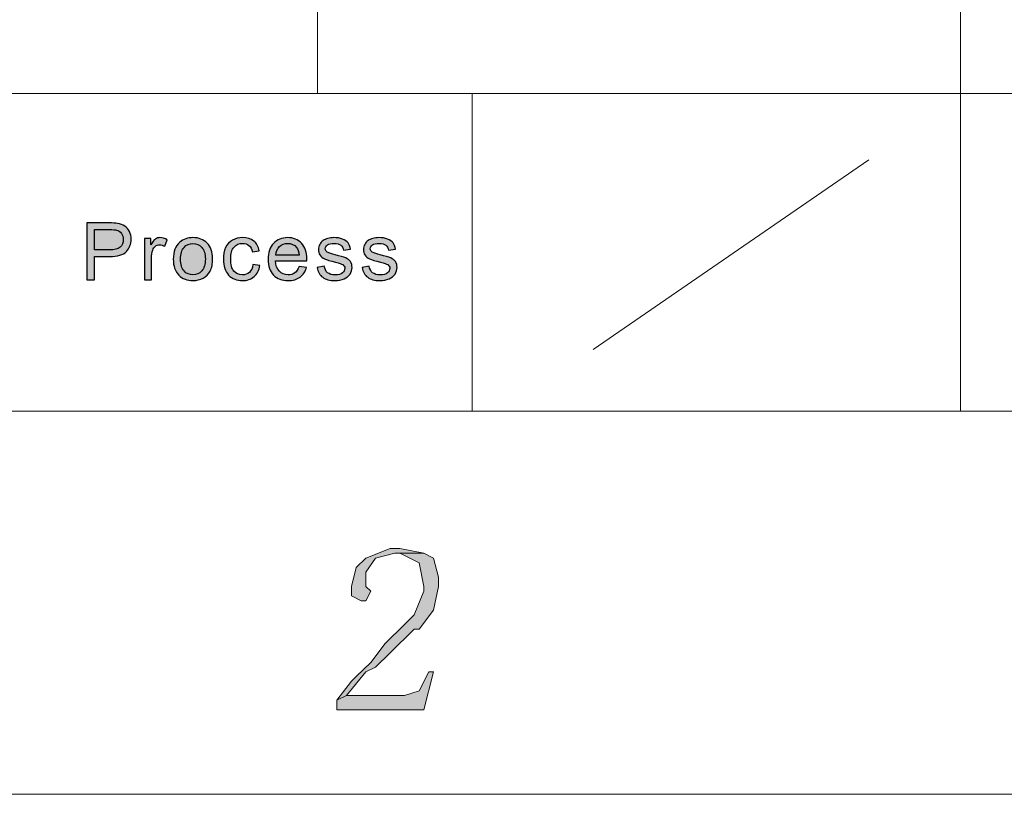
# Model space of a CAD drawing. Header units: millimetres. Extents: x -296 to 295, y -209 to 209.
# Tile 115 of 144: x 163 to 193, y -209 to -185. Entities that reach past the tile are written whole.
import ezdxf

# ---------------------------------------------------------------- set-up
doc = ezdxf.new("R2010")
doc.units = ezdxf.units.MM
doc.header["$MEASUREMENT"] = 0
doc.layers.add('layer 1', color=7, linetype='Continuous')

msp = doc.modelspace()

# ---------------------------------------------------------------- hatches: boundary and pattern name
at = {"layer": 'layer 1'}
h = msp.add_hatch(color=250, dxfattribs=at)
edge = h.paths.add_edge_path()
edge.add_spline(control_points=[(164.9755, -193), (164.9755, -193), (164.9755, -191.2407), (164.9755, -191.2407), (164.9755, -191.2407), (165.6526, -191.2407), (165.6526, -191.2407), (165.7715, -191.2407), (165.8626, -191.2464), (165.9256, -191.2575), (166.0137, -191.2718), (166.0875, -191.2993), (166.1473, -191.3394), (166.207, -191.38), (166.255, -191.4365), (166.2913, -191.5089), (166.3276, -191.5814), (166.3455, -191.6613), (166.3455, -191.7485), (166.3455, -191.8976), (166.2971, -192.0241), (166.1999, -192.1273), (166.103, -192.2309), (165.9273, -192.2825), (165.6735, -192.2825), (165.6735, -192.2825), (165.2134, -192.2825), (165.2134, -192.2825), (165.2134, -192.2825), (165.2134, -193), (165.2134, -193), (165.2134, -193), (164.9755, -193), (164.9755, -193)], knot_values=[0, 0, 0, 0, 0.0909091, 0.0909091, 0.0909091, 0.1818182, 0.1818182, 0.1818182, 0.2727273, 0.2727273, 0.2727273, 0.3636364, 0.3636364, 0.3636364, 0.4545455, 0.4545455, 0.4545455, 0.5454545, 0.5454545, 0.5454545, 0.6363636, 0.6363636, 0.6363636, 0.7272727, 0.7272727, 0.7272727, 0.8181818, 0.8181818, 0.8181818, 0.9090909, 0.9090909, 0.9090909, 1, 1, 1, 1], degree=3, periodic=1)
h = msp.add_hatch(color=250, dxfattribs=at)
edge = h.paths.add_edge_path()
edge.add_spline(control_points=[(165.2134, -192.0761), (165.2134, -192.0761), (165.6768, -192.0761), (165.6768, -192.0761), (165.8304, -192.0761), (165.939, -192.0483), (166.0036, -191.9922), (166.068, -191.9361), (166.1001, -191.8574), (166.1001, -191.7555), (166.1001, -191.6822), (166.0813, -191.6191), (166.0433, -191.5667), (166.0054, -191.5143), (165.9552, -191.4795), (165.8934, -191.4627), (165.8534, -191.4524), (165.7795, -191.4471), (165.6722, -191.4471), (165.6722, -191.4471), (165.2134, -191.4471), (165.2134, -191.4471), (165.2134, -191.4471), (165.2134, -192.0761), (165.2134, -192.0761)], knot_values=[0, 0, 0, 0, 0.125, 0.125, 0.125, 0.25, 0.25, 0.25, 0.375, 0.375, 0.375, 0.5, 0.5, 0.5, 0.625, 0.625, 0.625, 0.75, 0.75, 0.75, 0.875, 0.875, 0.875, 1, 1, 1, 1], degree=3, periodic=1)
h = msp.add_hatch(color=250, dxfattribs=at)
edge = h.paths.add_edge_path()
edge.add_spline(control_points=[(166.7552, -193), (166.7552, -193), (166.7552, -191.7248), (166.7552, -191.7248), (166.7552, -191.7248), (166.9531, -191.7248), (166.9531, -191.7248), (166.9531, -191.7248), (166.9531, -191.9201), (166.9531, -191.9201), (167.0036, -191.8296), (167.0503, -191.7698), (167.0933, -191.7411), (167.1364, -191.7121), (167.1835, -191.6977), (167.2348, -191.6977), (167.3091, -191.6977), (167.3848, -191.7207), (167.4615, -191.7661), (167.4615, -191.7661), (167.383, -191.9656), (167.383, -191.9656), (167.3296, -191.9361), (167.2762, -191.9213), (167.2228, -191.9213), (167.1748, -191.9213), (167.1318, -191.9357), (167.0937, -191.9639), (167.0558, -191.9922), (167.0286, -192.0315), (167.0124, -192.0819), (166.9877, -192.1584), (166.9756, -192.2424), (166.9756, -192.3337), (166.9756, -192.3337), (166.9756, -193), (166.9756, -193), (166.9756, -193), (166.7552, -193), (166.7552, -193)], knot_values=[0, 0, 0, 0, 0.0769231, 0.0769231, 0.0769231, 0.1538462, 0.1538462, 0.1538462, 0.2307692, 0.2307692, 0.2307692, 0.3076923, 0.3076923, 0.3076923, 0.3846154, 0.3846154, 0.3846154, 0.4615385, 0.4615385, 0.4615385, 0.5384615, 0.5384615, 0.5384615, 0.6153846, 0.6153846, 0.6153846, 0.6923077, 0.6923077, 0.6923077, 0.7692308, 0.7692308, 0.7692308, 0.8461538, 0.8461538, 0.8461538, 0.9230769, 0.9230769, 0.9230769, 1, 1, 1, 1], degree=3, periodic=1)
h = msp.add_hatch(color=250, dxfattribs=at)
edge = h.paths.add_edge_path()
edge.add_spline(control_points=[(167.6483, -192.3624), (167.6483, -192.1269), (167.715, -191.9525), (167.8491, -191.839), (167.9605, -191.7448), (168.097, -191.6977), (168.2578, -191.6977), (168.4359, -191.6977), (168.5821, -191.7551), (168.6957, -191.8697), (168.8087, -191.984), (168.8655, -192.1425), (168.8655, -192.3444), (168.8655, -192.5082), (168.8405, -192.6368), (168.7904, -192.7305), (168.7403, -192.8243), (168.6672, -192.8972), (168.5712, -192.9492), (168.4756, -193.0012), (168.3709, -193.027), (168.2578, -193.027), (168.0757, -193.027), (167.9288, -192.9701), (167.8165, -192.8559), (167.7042, -192.7416), (167.6483, -192.577), (167.6483, -192.3624)], knot_values=[0, 0, 0, 0, 0.1111111, 0.1111111, 0.1111111, 0.2222222, 0.2222222, 0.2222222, 0.3333333, 0.3333333, 0.3333333, 0.4444444, 0.4444444, 0.4444444, 0.5555556, 0.5555556, 0.5555556, 0.6666667, 0.6666667, 0.6666667, 0.7777778, 0.7777778, 0.7777778, 0.8888889, 0.8888889, 0.8888889, 1, 1, 1, 1], degree=3, periodic=1)
h = msp.add_hatch(color=250, dxfattribs=at)
edge = h.paths.add_edge_path()
edge.add_spline(control_points=[(170.1122, -192.5332), (170.1122, -192.5332), (170.3276, -192.5626), (170.3276, -192.5626), (170.3038, -192.708), (170.2437, -192.8215), (170.1464, -192.9038), (170.0492, -192.9861), (169.9294, -193.027), (169.7878, -193.027), (169.6105, -193.027), (169.4676, -192.9701), (169.36, -192.8563), (169.2518, -192.7424), (169.198, -192.5794), (169.198, -192.3673), (169.198, -192.2297), (169.2214, -192.1097), (169.2677, -192.0065), (169.314, -191.9037), (169.3846, -191.8263), (169.4798, -191.7751), (169.5746, -191.7235), (169.6776, -191.6977), (169.7896, -191.6977), (169.9302, -191.6977), (170.0458, -191.7325), (170.1351, -191.8026), (170.2249, -191.8726), (170.2825, -191.9721), (170.3076, -192.1007), (170.3076, -192.1007), (170.0947, -192.1326), (170.0947, -192.1326), (170.0743, -192.0471), (170.0383, -191.9828), (169.9862, -191.9394), (169.9344, -191.8964), (169.8717, -191.8746), (169.7983, -191.8746), (169.6872, -191.8746), (169.5971, -191.9136), (169.5274, -191.9914), (169.4581, -192.0696), (169.4234, -192.1924), (169.4234, -192.3612), (169.4234, -192.5323), (169.4568, -192.6564), (169.5236, -192.7338), (169.5908, -192.8112), (169.678, -192.8501), (169.7854, -192.8501), (169.8722, -192.8501), (169.9444, -192.8243), (170.002, -192.7723), (170.06, -192.7207), (170.0968, -192.6409), (170.1122, -192.5332)], knot_values=[0, 0, 0, 0, 0.0526316, 0.0526316, 0.0526316, 0.1052632, 0.1052632, 0.1052632, 0.1578947, 0.1578947, 0.1578947, 0.2105263, 0.2105263, 0.2105263, 0.2631579, 0.2631579, 0.2631579, 0.3157895, 0.3157895, 0.3157895, 0.3684211, 0.3684211, 0.3684211, 0.4210526, 0.4210526, 0.4210526, 0.4736842, 0.4736842, 0.4736842, 0.5263158, 0.5263158, 0.5263158, 0.5789474, 0.5789474, 0.5789474, 0.6315789, 0.6315789, 0.6315789, 0.6842105, 0.6842105, 0.6842105, 0.7368421, 0.7368421, 0.7368421, 0.7894737, 0.7894737, 0.7894737, 0.8421053, 0.8421053, 0.8421053, 0.8947368, 0.8947368, 0.8947368, 0.9473684, 0.9473684, 0.9473684, 1, 1, 1, 1], degree=3, periodic=1)
h = msp.add_hatch(color=250, dxfattribs=at)
edge = h.paths.add_edge_path()
edge.add_spline(control_points=[(171.5413, -192.5872), (171.5413, -192.5872), (171.7693, -192.6167), (171.7693, -192.6167), (171.7338, -192.7465), (171.6674, -192.8477), (171.5705, -192.9193), (171.4737, -192.991), (171.3501, -193.027), (171.1994, -193.027), (171.0099, -193.027), (170.8596, -192.9697), (170.7486, -192.855), (170.6376, -192.7408), (170.582, -192.5798), (170.582, -192.373), (170.582, -192.1593), (170.638, -191.993), (170.7502, -191.8751), (170.8625, -191.7567), (171.0082, -191.6977), (171.1873, -191.6977), (171.3606, -191.6977), (171.5021, -191.7555), (171.6119, -191.8714), (171.7217, -191.9873), (171.7767, -192.1503), (171.7767, -192.3603), (171.7767, -192.373), (171.7763, -192.3923), (171.7755, -192.4177), (171.7755, -192.4177), (170.8075, -192.4177), (170.8075, -192.4177), (170.8158, -192.5573), (170.8559, -192.6646), (170.9285, -192.7387), (171.0008, -192.8129), (171.0913, -192.8501), (171.1994, -192.8501), (171.28, -192.8501), (171.3489, -192.8292), (171.4057, -192.7875), (171.4628, -192.7457), (171.5079, -192.6789), (171.5413, -192.5872)], knot_values=[0, 0, 0, 0, 0.0666667, 0.0666667, 0.0666667, 0.1333333, 0.1333333, 0.1333333, 0.2, 0.2, 0.2, 0.2666667, 0.2666667, 0.2666667, 0.3333333, 0.3333333, 0.3333333, 0.4, 0.4, 0.4, 0.4666667, 0.4666667, 0.4666667, 0.5333333, 0.5333333, 0.5333333, 0.6, 0.6, 0.6, 0.6666667, 0.6666667, 0.6666667, 0.7333333, 0.7333333, 0.7333333, 0.8, 0.8, 0.8, 0.8666667, 0.8666667, 0.8666667, 0.9333333, 0.9333333, 0.9333333, 1, 1, 1, 1], degree=3, periodic=1)
h = msp.add_hatch(color=250, dxfattribs=at)
edge = h.paths.add_edge_path()
edge.add_spline(control_points=[(172.0992, -192.6191), (172.0992, -192.6191), (172.3171, -192.5848), (172.3171, -192.5848), (172.3292, -192.6703), (172.3635, -192.7359), (172.4194, -192.7817), (172.4753, -192.8272), (172.5538, -192.8501), (172.654, -192.8501), (172.7554, -192.8501), (172.8305, -192.8301), (172.8799, -192.7895), (172.9287, -192.7494), (172.9533, -192.7019), (172.9533, -192.6474), (172.9533, -192.5987), (172.9311, -192.5602), (172.8873, -192.5323), (172.8564, -192.5131), (172.7813, -192.4889), (172.6619, -192.459), (172.5008, -192.4193), (172.3894, -192.3849), (172.3268, -192.3558), (172.2645, -192.3263), (172.2174, -192.2862), (172.1852, -192.2346), (172.1531, -192.1834), (172.1368, -192.1265), (172.1368, -192.0643), (172.1368, -192.0073), (172.1501, -191.9549), (172.1764, -191.9066), (172.2031, -191.8583), (172.2391, -191.8181), (172.2846, -191.7862), (172.3188, -191.7616), (172.3655, -191.7407), (172.4244, -191.7235), (172.4836, -191.7063), (172.5467, -191.6977), (172.6143, -191.6977), (172.7162, -191.6977), (172.8056, -191.7121), (172.8823, -191.7411), (172.9596, -191.7698), (173.0164, -191.8091), (173.0531, -191.8583), (173.0894, -191.9078), (173.1148, -191.9738), (173.1286, -192.0565), (173.1286, -192.0565), (172.9132, -192.086), (172.9132, -192.086), (172.9036, -192.0196), (172.8753, -191.9676), (172.8285, -191.9303), (172.7817, -191.8931), (172.7158, -191.8746), (172.6302, -191.8746), (172.5296, -191.8746), (172.4573, -191.891), (172.4144, -191.9238), (172.3714, -191.9566), (172.3497, -191.995), (172.3497, -192.0389), (172.3497, -192.0667), (172.3585, -192.0921), (172.3764, -192.1146), (172.3943, -192.1376), (172.4223, -192.1568), (172.4607, -192.172), (172.4828, -192.1801), (172.5471, -192.1986), (172.6548, -192.2272), (172.8101, -192.2678), (172.9187, -192.3014), (172.9805, -192.3272), (173.0423, -192.353), (173.0907, -192.391), (173.1257, -192.4402), (173.1612, -192.4897), (173.1787, -192.5512), (173.1787, -192.6249), (173.1787, -192.6965), (173.1574, -192.7641), (173.1144, -192.8276), (173.0714, -192.8911), (173.0096, -192.9402), (172.9291, -192.975), (172.8481, -193.0098), (172.7567, -193.027), (172.6548, -193.027), (172.4862, -193.027), (172.3572, -192.9926), (172.2687, -192.9242), (172.1802, -192.8554), (172.1238, -192.7539), (172.0992, -192.6191)], knot_values=[0, 0, 0, 0, 0.030303, 0.030303, 0.030303, 0.0606061, 0.0606061, 0.0606061, 0.0909091, 0.0909091, 0.0909091, 0.1212121, 0.1212121, 0.1212121, 0.1515152, 0.1515152, 0.1515152, 0.1818182, 0.1818182, 0.1818182, 0.2121212, 0.2121212, 0.2121212, 0.2424242, 0.2424242, 0.2424242, 0.2727273, 0.2727273, 0.2727273, 0.3030303, 0.3030303, 0.3030303, 0.3333333, 0.3333333, 0.3333333, 0.3636364, 0.3636364, 0.3636364, 0.3939394, 0.3939394, 0.3939394, 0.4242424, 0.4242424, 0.4242424, 0.4545455, 0.4545455, 0.4545455, 0.4848485, 0.4848485, 0.4848485, 0.5151515, 0.5151515, 0.5151515, 0.5454545, 0.5454545, 0.5454545, 0.5757576, 0.5757576, 0.5757576, 0.6060606, 0.6060606, 0.6060606, 0.6363636, 0.6363636, 0.6363636, 0.6666667, 0.6666667, 0.6666667, 0.6969697, 0.6969697, 0.6969697, 0.7272727, 0.7272727, 0.7272727, 0.7575758, 0.7575758, 0.7575758, 0.7878788, 0.7878788, 0.7878788, 0.8181818, 0.8181818, 0.8181818, 0.8484848, 0.8484848, 0.8484848, 0.8787879, 0.8787879, 0.8787879, 0.9090909, 0.9090909, 0.9090909, 0.9393939, 0.9393939, 0.9393939, 0.969697, 0.969697, 0.969697, 1, 1, 1, 1], degree=3, periodic=1)
h = msp.add_hatch(color=250, dxfattribs=at)
edge = h.paths.add_edge_path()
edge.add_spline(control_points=[(173.4908, -192.6191), (173.4908, -192.6191), (173.7086, -192.5848), (173.7086, -192.5848), (173.7207, -192.6703), (173.755, -192.7359), (173.811, -192.7817), (173.8668, -192.8272), (173.9453, -192.8501), (174.0455, -192.8501), (174.1469, -192.8501), (174.2221, -192.8301), (174.2714, -192.7895), (174.3202, -192.7494), (174.3448, -192.7019), (174.3448, -192.6474), (174.3448, -192.5987), (174.3227, -192.5602), (174.2788, -192.5323), (174.248, -192.5131), (174.1728, -192.4889), (174.0535, -192.459), (173.8923, -192.4193), (173.7809, -192.3849), (173.7183, -192.3558), (173.656, -192.3263), (173.6089, -192.2862), (173.5767, -192.2346), (173.5446, -192.1834), (173.5283, -192.1265), (173.5283, -192.0643), (173.5283, -192.0073), (173.5416, -191.9549), (173.5679, -191.9066), (173.5947, -191.8583), (173.6306, -191.8181), (173.6761, -191.7862), (173.7103, -191.7616), (173.757, -191.7407), (173.816, -191.7235), (173.8752, -191.7063), (173.9383, -191.6977), (174.0059, -191.6977), (174.1077, -191.6977), (174.1971, -191.7121), (174.2739, -191.7411), (174.3511, -191.7698), (174.4079, -191.8091), (174.4446, -191.8583), (174.4809, -191.9078), (174.5064, -191.9738), (174.5201, -192.0565), (174.5201, -192.0565), (174.3047, -192.086), (174.3047, -192.086), (174.2952, -192.0196), (174.2668, -191.9676), (174.22, -191.9303), (174.1732, -191.8931), (174.1073, -191.8746), (174.0218, -191.8746), (173.9212, -191.8746), (173.8489, -191.891), (173.806, -191.9238), (173.7629, -191.9566), (173.7412, -191.995), (173.7412, -192.0389), (173.7412, -192.0667), (173.75, -192.0921), (173.7679, -192.1146), (173.7859, -192.1376), (173.8138, -192.1568), (173.8522, -192.172), (173.8744, -192.1801), (173.9387, -192.1986), (174.0463, -192.2272), (174.2017, -192.2678), (174.3102, -192.3014), (174.372, -192.3272), (174.4338, -192.353), (174.4822, -192.391), (174.5173, -192.4402), (174.5528, -192.4897), (174.5703, -192.5512), (174.5703, -192.6249), (174.5703, -192.6965), (174.549, -192.7641), (174.506, -192.8276), (174.4629, -192.8911), (174.4012, -192.9402), (174.3206, -192.975), (174.2396, -193.0098), (174.1483, -193.027), (174.0463, -193.027), (173.8777, -193.027), (173.7488, -192.9926), (173.6602, -192.9242), (173.5717, -192.8554), (173.5153, -192.7539), (173.4908, -192.6191)], knot_values=[0, 0, 0, 0, 0.030303, 0.030303, 0.030303, 0.0606061, 0.0606061, 0.0606061, 0.0909091, 0.0909091, 0.0909091, 0.1212121, 0.1212121, 0.1212121, 0.1515152, 0.1515152, 0.1515152, 0.1818182, 0.1818182, 0.1818182, 0.2121212, 0.2121212, 0.2121212, 0.2424242, 0.2424242, 0.2424242, 0.2727273, 0.2727273, 0.2727273, 0.3030303, 0.3030303, 0.3030303, 0.3333333, 0.3333333, 0.3333333, 0.3636364, 0.3636364, 0.3636364, 0.3939394, 0.3939394, 0.3939394, 0.4242424, 0.4242424, 0.4242424, 0.4545455, 0.4545455, 0.4545455, 0.4848485, 0.4848485, 0.4848485, 0.5151515, 0.5151515, 0.5151515, 0.5454545, 0.5454545, 0.5454545, 0.5757576, 0.5757576, 0.5757576, 0.6060606, 0.6060606, 0.6060606, 0.6363636, 0.6363636, 0.6363636, 0.6666667, 0.6666667, 0.6666667, 0.6969697, 0.6969697, 0.6969697, 0.7272727, 0.7272727, 0.7272727, 0.7575758, 0.7575758, 0.7575758, 0.7878788, 0.7878788, 0.7878788, 0.8181818, 0.8181818, 0.8181818, 0.8484848, 0.8484848, 0.8484848, 0.8787879, 0.8787879, 0.8787879, 0.9090909, 0.9090909, 0.9090909, 0.9393939, 0.9393939, 0.9393939, 0.969697, 0.969697, 0.969697, 1, 1, 1, 1], degree=3, periodic=1)
h = msp.add_hatch(color=250, dxfattribs=at)
edge = h.paths.add_edge_path()
edge.add_spline(control_points=[(167.8737, -192.3628), (167.8737, -192.5258), (167.9101, -192.6478), (167.9826, -192.7285), (168.0557, -192.8096), (168.1472, -192.8501), (168.2578, -192.8501), (168.3671, -192.8501), (168.4581, -192.8096), (168.5312, -192.7281), (168.6038, -192.6466), (168.6401, -192.5225), (168.6401, -192.3558), (168.6401, -192.1986), (168.6034, -192.0794), (168.5303, -191.9987), (168.4572, -191.9176), (168.3663, -191.8771), (168.2578, -191.8771), (168.1472, -191.8771), (168.0557, -191.9172), (167.9826, -191.9979), (167.9101, -192.0786), (167.8737, -192.2002), (167.8737, -192.3628)], knot_values=[0, 0, 0, 0, 0.125, 0.125, 0.125, 0.25, 0.25, 0.25, 0.375, 0.375, 0.375, 0.5, 0.5, 0.5, 0.625, 0.625, 0.625, 0.75, 0.75, 0.75, 0.875, 0.875, 0.875, 1, 1, 1, 1], degree=3, periodic=1)
h = msp.add_hatch(color=250, dxfattribs=at)
edge = h.paths.add_edge_path()
edge.add_spline(control_points=[(170.8199, -192.2408), (170.8199, -192.2408), (171.5438, -192.2408), (171.5438, -192.2408), (171.5342, -192.1335), (171.5063, -192.0532), (171.4607, -191.9996), (171.3911, -191.9164), (171.3001, -191.8746), (171.1885, -191.8746), (171.0875, -191.8746), (171.0028, -191.9078), (170.9339, -191.9742), (170.8655, -192.0405), (170.8275, -192.1294), (170.8199, -192.2408)], knot_values=[0, 0, 0, 0, 0.2, 0.2, 0.2, 0.4, 0.4, 0.4, 0.6, 0.6, 0.6, 0.8, 0.8, 0.8, 1, 1, 1, 1], degree=3, periodic=1)
h = msp.add_hatch(color=1, dxfattribs=at)
edge = h.paths.add_edge_path()
edge.add_spline(control_points=[(175.4005, -201.4657), (175.4005, -201.4657), (174.5033, -201.4657), (174.5033, -201.4657), (174.5033, -201.4657), (174.6528, -201.4657), (174.6528, -201.4657), (174.6528, -201.4657), (175.2509, -201.7591), (175.2509, -201.7591), (175.2509, -201.7591), (175.2509, -201.7591), (175.2509, -201.7591), (175.2509, -201.7591), (175.4005, -202.4926), (175.4005, -202.4926), (175.4005, -202.4926), (175.4005, -202.6393), (175.4005, -202.6393), (175.4005, -202.6393), (175.1014, -203.3728), (175.1014, -203.3728), (175.1014, -203.3728), (174.8023, -203.6661), (174.8023, -203.6661), (174.8023, -203.6661), (174.2042, -204.2529), (174.2042, -204.2529), (174.2042, -204.2529), (173.7556, -204.8397), (173.7556, -204.8397), (173.7556, -204.8397), (173.307, -205.2798), (173.307, -205.2798), (173.307, -205.2798), (173.1575, -205.4265), (173.1575, -205.4265), (173.1575, -205.4265), (172.7089, -206.0132), (172.7089, -206.0132), (172.7089, -206.0132), (173.0079, -205.8665), (173.0079, -205.8665), (173.0079, -205.8665), (173.0079, -205.8665), (173.0079, -205.8665), (173.0079, -205.8665), (173.6061, -205.1331), (173.6061, -205.1331), (173.6061, -205.1331), (173.9051, -204.9864), (173.9051, -204.9864), (173.9051, -204.9864), (174.3537, -204.5463), (174.3537, -204.5463), (174.3537, -204.5463), (175.1014, -203.8128), (175.1014, -203.8128), (175.1014, -203.8128), (175.2509, -203.8128), (175.2509, -203.8128), (175.2509, -203.8128), (175.6996, -203.2261), (175.6996, -203.2261), (175.6996, -203.2261), (175.8491, -202.4926), (175.8491, -202.4926), (175.8491, -202.4926), (175.8491, -202.1992), (175.8491, -202.1992), (175.8491, -202.1992), (175.6996, -201.6124), (175.6996, -201.6124), (175.6996, -201.6124), (175.4005, -201.4657), (175.4005, -201.4657)], knot_values=[0, 0, 0, 0, 0.04, 0.04, 0.04, 0.08, 0.08, 0.08, 0.12, 0.12, 0.12, 0.16, 0.16, 0.16, 0.2, 0.2, 0.2, 0.24, 0.24, 0.24, 0.28, 0.28, 0.28, 0.32, 0.32, 0.32, 0.36, 0.36, 0.36, 0.4, 0.4, 0.4, 0.44, 0.44, 0.44, 0.48, 0.48, 0.48, 0.52, 0.52, 0.52, 0.56, 0.56, 0.56, 0.6, 0.6, 0.6, 0.64, 0.64, 0.64, 0.68, 0.68, 0.68, 0.72, 0.72, 0.72, 0.76, 0.76, 0.76, 0.8, 0.8, 0.8, 0.84, 0.84, 0.84, 0.88, 0.88, 0.88, 0.92, 0.92, 0.92, 0.96, 0.96, 0.96, 1, 1, 1, 1], degree=3, periodic=1)
h = msp.add_hatch(color=1, dxfattribs=at)
edge = h.paths.add_edge_path()
edge.add_spline(control_points=[(174.6528, -201.319), (174.6528, -201.319), (174.3537, -201.319), (174.3537, -201.319), (174.3537, -201.319), (173.6061, -201.6124), (173.6061, -201.6124), (173.6061, -201.6124), (173.307, -201.9058), (173.307, -201.9058), (173.307, -201.9058), (173.1575, -202.4926), (173.1575, -202.4926), (173.1575, -202.4926), (173.1575, -202.786), (173.1575, -202.786), (173.1575, -202.786), (173.4565, -202.9327), (173.4565, -202.9327), (173.4565, -202.9327), (173.6061, -202.9327), (173.6061, -202.9327), (173.6061, -202.9327), (173.7556, -202.6393), (173.7556, -202.6393), (173.7556, -202.6393), (173.6061, -202.4926), (173.6061, -202.4926), (173.6061, -202.4926), (173.6061, -202.0525), (173.6061, -202.0525), (173.6061, -202.0525), (173.9051, -201.6124), (173.9051, -201.6124), (173.9051, -201.6124), (174.5033, -201.4657), (174.5033, -201.4657), (174.5033, -201.4657), (175.4005, -201.4657), (175.4005, -201.4657), (175.4005, -201.4657), (174.6528, -201.319), (174.6528, -201.319)], knot_values=[0, 0, 0, 0, 0.0714286, 0.0714286, 0.0714286, 0.1428571, 0.1428571, 0.1428571, 0.2142857, 0.2142857, 0.2142857, 0.2857143, 0.2857143, 0.2857143, 0.3571429, 0.3571429, 0.3571429, 0.4285714, 0.4285714, 0.4285714, 0.5, 0.5, 0.5, 0.5714286, 0.5714286, 0.5714286, 0.6428571, 0.6428571, 0.6428571, 0.7142857, 0.7142857, 0.7142857, 0.7857143, 0.7857143, 0.7857143, 0.8571429, 0.8571429, 0.8571429, 0.9285714, 0.9285714, 0.9285714, 1, 1, 1, 1], degree=3, periodic=1)
h = msp.add_hatch(color=1, dxfattribs=at)
edge = h.paths.add_edge_path()
edge.add_spline(control_points=[(175.6996, -205.1331), (175.6996, -205.1331), (175.55, -205.1331), (175.55, -205.1331), (175.55, -205.1331), (175.2509, -205.7199), (175.2509, -205.7199), (175.2509, -205.7199), (174.8023, -205.8665), (174.8023, -205.8665), (174.8023, -205.8665), (173.0079, -205.8665), (173.0079, -205.8665), (173.0079, -205.8665), (172.7089, -206.0132), (172.7089, -206.0132), (172.7089, -206.0132), (172.7089, -206.3066), (172.7089, -206.3066), (172.7089, -206.3066), (175.4005, -206.3066), (175.4005, -206.3066), (175.4005, -206.3066), (175.6996, -205.1331), (175.6996, -205.1331)], knot_values=[0, 0, 0, 0, 0.125, 0.125, 0.125, 0.25, 0.25, 0.25, 0.375, 0.375, 0.375, 0.5, 0.5, 0.5, 0.625, 0.625, 0.625, 0.75, 0.75, 0.75, 0.875, 0.875, 0.875, 1, 1, 1, 1], degree=3, periodic=1)

# ---------------------------------------------------------------- linework, layer by layer
at = {"layer": 'layer 1', "color": 1, "lineweight": 0}
msp.add_open_spline([(295.3283, 209.2747), (295.3283, 209.2747), (295.3283, -208.9236), (295.3283, -208.9236), (295.3283, -208.9236), (-296.1944, -208.9236), (-296.1944, -208.9236), (-296.1944, -208.9236), (-296.1944, 209.2747), (-296.1944, 209.2747), (-296.1944, 209.2747), (295.3283, 209.2747), (295.3283, 209.2747)], degree=3, knots=[0, 0, 0, 0, 0.25, 0.25, 0.25, 0.5, 0.5, 0.5, 0.75, 0.75, 0.75, 1, 1, 1, 1], dxfattribs=at)
at = {"layer": 'layer 1', "color": 5, "lineweight": 0}
msp.add_open_spline([(-281.2487, 194.7284), (-281.2487, 194.7284), (-281.2487, -197.0649), (-281.2487, -197.0649), (-281.2487, -197.0649), (283.3586, -197.0649), (283.3586, -197.0649)], degree=3, knots=[0, 0, 0, 0, 0.5, 0.5, 0.5, 1, 1, 1, 1], dxfattribs=at)
for points in [[(191.9976, -128.5636), (191.9976, -128.5636), (191.9976, -197.0649), (191.9976, -197.0649)], [(85.6856, -187.2376), (85.6856, -187.2376), (191.9976, -187.2376), (191.9976, -187.2376)], [(191.9976, -187.2376), (191.9976, -187.2376), (283.3586, -187.2376), (283.3586, -187.2376)]]:
    msp.add_open_spline(points, degree=3, dxfattribs=at)
at = {"layer": 'layer 1', "lineweight": 0}
for points in [[(172.1107, -157.9012), (172.1107, -157.9012), (172.1107, -187.2376), (172.1107, -187.2376)], [(176.8958, -187.2376), (176.8958, -187.2376), (176.8958, -197.0649), (176.8958, -197.0649)], [(180.6342, -195.1579), (180.6342, -195.1579), (189.1577, -189.2913), (189.1577, -189.2913)]]:
    msp.add_open_spline(points, degree=3, dxfattribs=at)
at = {"layer": 'layer 1', "color": 250}
for points, knots in [([(164.9755, -193), (164.9755, -193), (164.9755, -191.2407), (164.9755, -191.2407), (164.9755, -191.2407), (165.6526, -191.2407), (165.6526, -191.2407), (165.7715, -191.2407), (165.8626, -191.2464), (165.9256, -191.2575), (166.0137, -191.2718), (166.0875, -191.2993), (166.1473, -191.3394), (166.207, -191.38), (166.255, -191.4365), (166.2913, -191.5089), (166.3276, -191.5814), (166.3455, -191.6613), (166.3455, -191.7485), (166.3455, -191.8976), (166.2971, -192.0241), (166.1999, -192.1273), (166.103, -192.2309), (165.9273, -192.2825), (165.6735, -192.2825), (165.6735, -192.2825), (165.2134, -192.2825), (165.2134, -192.2825), (165.2134, -192.2825), (165.2134, -193), (165.2134, -193), (165.2134, -193), (164.9755, -193), (164.9755, -193)], [0, 0, 0, 0, 0.0909091, 0.0909091, 0.0909091, 0.1818182, 0.1818182, 0.1818182, 0.2727273, 0.2727273, 0.2727273, 0.3636364, 0.3636364, 0.3636364, 0.4545455, 0.4545455, 0.4545455, 0.5454545, 0.5454545, 0.5454545, 0.6363636, 0.6363636, 0.6363636, 0.7272727, 0.7272727, 0.7272727, 0.8181818, 0.8181818, 0.8181818, 0.9090909, 0.9090909, 0.9090909, 1, 1, 1, 1]), ([(165.2134, -192.0761), (165.2134, -192.0761), (165.6768, -192.0761), (165.6768, -192.0761), (165.8304, -192.0761), (165.939, -192.0483), (166.0036, -191.9922), (166.068, -191.9361), (166.1001, -191.8574), (166.1001, -191.7555), (166.1001, -191.6822), (166.0813, -191.6191), (166.0433, -191.5667), (166.0054, -191.5143), (165.9552, -191.4795), (165.8934, -191.4627), (165.8534, -191.4524), (165.7795, -191.4471), (165.6722, -191.4471), (165.6722, -191.4471), (165.2134, -191.4471), (165.2134, -191.4471), (165.2134, -191.4471), (165.2134, -192.0761), (165.2134, -192.0761)], [0, 0, 0, 0, 0.125, 0.125, 0.125, 0.25, 0.25, 0.25, 0.375, 0.375, 0.375, 0.5, 0.5, 0.5, 0.625, 0.625, 0.625, 0.75, 0.75, 0.75, 0.875, 0.875, 0.875, 1, 1, 1, 1]), ([(166.7552, -193), (166.7552, -193), (166.7552, -191.7248), (166.7552, -191.7248), (166.7552, -191.7248), (166.9531, -191.7248), (166.9531, -191.7248), (166.9531, -191.7248), (166.9531, -191.9201), (166.9531, -191.9201), (167.0036, -191.8296), (167.0503, -191.7698), (167.0933, -191.7411), (167.1364, -191.7121), (167.1835, -191.6977), (167.2348, -191.6977), (167.3091, -191.6977), (167.3848, -191.7207), (167.4615, -191.7661), (167.4615, -191.7661), (167.383, -191.9656), (167.383, -191.9656), (167.3296, -191.9361), (167.2762, -191.9213), (167.2228, -191.9213), (167.1748, -191.9213), (167.1318, -191.9357), (167.0937, -191.9639), (167.0558, -191.9922), (167.0286, -192.0315), (167.0124, -192.0819), (166.9877, -192.1584), (166.9756, -192.2424), (166.9756, -192.3337), (166.9756, -192.3337), (166.9756, -193), (166.9756, -193), (166.9756, -193), (166.7552, -193), (166.7552, -193)], [0, 0, 0, 0, 0.0769231, 0.0769231, 0.0769231, 0.1538462, 0.1538462, 0.1538462, 0.2307692, 0.2307692, 0.2307692, 0.3076923, 0.3076923, 0.3076923, 0.3846154, 0.3846154, 0.3846154, 0.4615385, 0.4615385, 0.4615385, 0.5384615, 0.5384615, 0.5384615, 0.6153846, 0.6153846, 0.6153846, 0.6923077, 0.6923077, 0.6923077, 0.7692308, 0.7692308, 0.7692308, 0.8461538, 0.8461538, 0.8461538, 0.9230769, 0.9230769, 0.9230769, 1, 1, 1, 1]), ([(167.6483, -192.3624), (167.6483, -192.1269), (167.715, -191.9525), (167.8491, -191.839), (167.9605, -191.7448), (168.097, -191.6977), (168.2578, -191.6977), (168.4359, -191.6977), (168.5821, -191.7551), (168.6957, -191.8697), (168.8087, -191.984), (168.8655, -192.1425), (168.8655, -192.3444), (168.8655, -192.5082), (168.8405, -192.6368), (168.7904, -192.7305), (168.7403, -192.8243), (168.6672, -192.8972), (168.5712, -192.9492), (168.4756, -193.0012), (168.3709, -193.027), (168.2578, -193.027), (168.0757, -193.027), (167.9288, -192.9701), (167.8165, -192.8559), (167.7042, -192.7416), (167.6483, -192.577), (167.6483, -192.3624)], [0, 0, 0, 0, 0.1111111, 0.1111111, 0.1111111, 0.2222222, 0.2222222, 0.2222222, 0.3333333, 0.3333333, 0.3333333, 0.4444444, 0.4444444, 0.4444444, 0.5555556, 0.5555556, 0.5555556, 0.6666667, 0.6666667, 0.6666667, 0.7777778, 0.7777778, 0.7777778, 0.8888889, 0.8888889, 0.8888889, 1, 1, 1, 1]), ([(170.1122, -192.5332), (170.1122, -192.5332), (170.3276, -192.5626), (170.3276, -192.5626), (170.3038, -192.708), (170.2437, -192.8215), (170.1464, -192.9038), (170.0492, -192.9861), (169.9294, -193.027), (169.7878, -193.027), (169.6105, -193.027), (169.4676, -192.9701), (169.36, -192.8563), (169.2518, -192.7424), (169.198, -192.5794), (169.198, -192.3673), (169.198, -192.2297), (169.2214, -192.1097), (169.2677, -192.0065), (169.314, -191.9037), (169.3846, -191.8263), (169.4798, -191.7751), (169.5746, -191.7235), (169.6776, -191.6977), (169.7896, -191.6977), (169.9302, -191.6977), (170.0458, -191.7325), (170.1351, -191.8026), (170.2249, -191.8726), (170.2825, -191.9721), (170.3076, -192.1007), (170.3076, -192.1007), (170.0947, -192.1326), (170.0947, -192.1326), (170.0743, -192.0471), (170.0383, -191.9828), (169.9862, -191.9394), (169.9344, -191.8964), (169.8717, -191.8746), (169.7983, -191.8746), (169.6872, -191.8746), (169.5971, -191.9136), (169.5274, -191.9914), (169.4581, -192.0696), (169.4234, -192.1924), (169.4234, -192.3612), (169.4234, -192.5323), (169.4568, -192.6564), (169.5236, -192.7338), (169.5908, -192.8112), (169.678, -192.8501), (169.7854, -192.8501), (169.8722, -192.8501), (169.9444, -192.8243), (170.002, -192.7723), (170.06, -192.7207), (170.0968, -192.6409), (170.1122, -192.5332)], [0, 0, 0, 0, 0.0526316, 0.0526316, 0.0526316, 0.1052632, 0.1052632, 0.1052632, 0.1578947, 0.1578947, 0.1578947, 0.2105263, 0.2105263, 0.2105263, 0.2631579, 0.2631579, 0.2631579, 0.3157895, 0.3157895, 0.3157895, 0.3684211, 0.3684211, 0.3684211, 0.4210526, 0.4210526, 0.4210526, 0.4736842, 0.4736842, 0.4736842, 0.5263158, 0.5263158, 0.5263158, 0.5789474, 0.5789474, 0.5789474, 0.6315789, 0.6315789, 0.6315789, 0.6842105, 0.6842105, 0.6842105, 0.7368421, 0.7368421, 0.7368421, 0.7894737, 0.7894737, 0.7894737, 0.8421053, 0.8421053, 0.8421053, 0.8947368, 0.8947368, 0.8947368, 0.9473684, 0.9473684, 0.9473684, 1, 1, 1, 1]), ([(171.5413, -192.5872), (171.5413, -192.5872), (171.7693, -192.6167), (171.7693, -192.6167), (171.7338, -192.7465), (171.6674, -192.8477), (171.5705, -192.9193), (171.4737, -192.991), (171.3501, -193.027), (171.1994, -193.027), (171.0099, -193.027), (170.8596, -192.9697), (170.7486, -192.855), (170.6376, -192.7408), (170.582, -192.5798), (170.582, -192.373), (170.582, -192.1593), (170.638, -191.993), (170.7502, -191.8751), (170.8625, -191.7567), (171.0082, -191.6977), (171.1873, -191.6977), (171.3606, -191.6977), (171.5021, -191.7555), (171.6119, -191.8714), (171.7217, -191.9873), (171.7767, -192.1503), (171.7767, -192.3603), (171.7767, -192.373), (171.7763, -192.3923), (171.7755, -192.4177), (171.7755, -192.4177), (170.8075, -192.4177), (170.8075, -192.4177), (170.8158, -192.5573), (170.8559, -192.6646), (170.9285, -192.7387), (171.0008, -192.8129), (171.0913, -192.8501), (171.1994, -192.8501), (171.28, -192.8501), (171.3489, -192.8292), (171.4057, -192.7875), (171.4628, -192.7457), (171.5079, -192.6789), (171.5413, -192.5872)], [0, 0, 0, 0, 0.0666667, 0.0666667, 0.0666667, 0.1333333, 0.1333333, 0.1333333, 0.2, 0.2, 0.2, 0.2666667, 0.2666667, 0.2666667, 0.3333333, 0.3333333, 0.3333333, 0.4, 0.4, 0.4, 0.4666667, 0.4666667, 0.4666667, 0.5333333, 0.5333333, 0.5333333, 0.6, 0.6, 0.6, 0.6666667, 0.6666667, 0.6666667, 0.7333333, 0.7333333, 0.7333333, 0.8, 0.8, 0.8, 0.8666667, 0.8666667, 0.8666667, 0.9333333, 0.9333333, 0.9333333, 1, 1, 1, 1]), ([(172.0992, -192.6191), (172.0992, -192.6191), (172.3171, -192.5848), (172.3171, -192.5848), (172.3292, -192.6703), (172.3635, -192.7359), (172.4194, -192.7817), (172.4753, -192.8272), (172.5538, -192.8501), (172.654, -192.8501), (172.7554, -192.8501), (172.8305, -192.8301), (172.8799, -192.7895), (172.9287, -192.7494), (172.9533, -192.7019), (172.9533, -192.6474), (172.9533, -192.5987), (172.9311, -192.5602), (172.8873, -192.5323), (172.8564, -192.5131), (172.7813, -192.4889), (172.6619, -192.459), (172.5008, -192.4193), (172.3894, -192.3849), (172.3268, -192.3558), (172.2645, -192.3263), (172.2174, -192.2862), (172.1852, -192.2346), (172.1531, -192.1834), (172.1368, -192.1265), (172.1368, -192.0643), (172.1368, -192.0073), (172.1501, -191.9549), (172.1764, -191.9066), (172.2031, -191.8583), (172.2391, -191.8181), (172.2846, -191.7862), (172.3188, -191.7616), (172.3655, -191.7407), (172.4244, -191.7235), (172.4836, -191.7063), (172.5467, -191.6977), (172.6143, -191.6977), (172.7162, -191.6977), (172.8056, -191.7121), (172.8823, -191.7411), (172.9596, -191.7698), (173.0164, -191.8091), (173.0531, -191.8583), (173.0894, -191.9078), (173.1148, -191.9738), (173.1286, -192.0565), (173.1286, -192.0565), (172.9132, -192.086), (172.9132, -192.086), (172.9036, -192.0196), (172.8753, -191.9676), (172.8285, -191.9303), (172.7817, -191.8931), (172.7158, -191.8746), (172.6302, -191.8746), (172.5296, -191.8746), (172.4573, -191.891), (172.4144, -191.9238), (172.3714, -191.9566), (172.3497, -191.995), (172.3497, -192.0389), (172.3497, -192.0667), (172.3585, -192.0921), (172.3764, -192.1146), (172.3943, -192.1376), (172.4223, -192.1568), (172.4607, -192.172), (172.4828, -192.1801), (172.5471, -192.1986), (172.6548, -192.2272), (172.8101, -192.2678), (172.9187, -192.3014), (172.9805, -192.3272), (173.0423, -192.353), (173.0907, -192.391), (173.1257, -192.4402), (173.1612, -192.4897), (173.1787, -192.5512), (173.1787, -192.6249), (173.1787, -192.6965), (173.1574, -192.7641), (173.1144, -192.8276), (173.0714, -192.8911), (173.0096, -192.9402), (172.9291, -192.975), (172.8481, -193.0098), (172.7567, -193.027), (172.6548, -193.027), (172.4862, -193.027), (172.3572, -192.9926), (172.2687, -192.9242), (172.1802, -192.8554), (172.1238, -192.7539), (172.0992, -192.6191)], [0, 0, 0, 0, 0.030303, 0.030303, 0.030303, 0.0606061, 0.0606061, 0.0606061, 0.0909091, 0.0909091, 0.0909091, 0.1212121, 0.1212121, 0.1212121, 0.1515152, 0.1515152, 0.1515152, 0.1818182, 0.1818182, 0.1818182, 0.2121212, 0.2121212, 0.2121212, 0.2424242, 0.2424242, 0.2424242, 0.2727273, 0.2727273, 0.2727273, 0.3030303, 0.3030303, 0.3030303, 0.3333333, 0.3333333, 0.3333333, 0.3636364, 0.3636364, 0.3636364, 0.3939394, 0.3939394, 0.3939394, 0.4242424, 0.4242424, 0.4242424, 0.4545455, 0.4545455, 0.4545455, 0.4848485, 0.4848485, 0.4848485, 0.5151515, 0.5151515, 0.5151515, 0.5454545, 0.5454545, 0.5454545, 0.5757576, 0.5757576, 0.5757576, 0.6060606, 0.6060606, 0.6060606, 0.6363636, 0.6363636, 0.6363636, 0.6666667, 0.6666667, 0.6666667, 0.6969697, 0.6969697, 0.6969697, 0.7272727, 0.7272727, 0.7272727, 0.7575758, 0.7575758, 0.7575758, 0.7878788, 0.7878788, 0.7878788, 0.8181818, 0.8181818, 0.8181818, 0.8484848, 0.8484848, 0.8484848, 0.8787879, 0.8787879, 0.8787879, 0.9090909, 0.9090909, 0.9090909, 0.9393939, 0.9393939, 0.9393939, 0.969697, 0.969697, 0.969697, 1, 1, 1, 1]), ([(173.4908, -192.6191), (173.4908, -192.6191), (173.7086, -192.5848), (173.7086, -192.5848), (173.7207, -192.6703), (173.755, -192.7359), (173.811, -192.7817), (173.8668, -192.8272), (173.9453, -192.8501), (174.0455, -192.8501), (174.1469, -192.8501), (174.2221, -192.8301), (174.2714, -192.7895), (174.3202, -192.7494), (174.3448, -192.7019), (174.3448, -192.6474), (174.3448, -192.5987), (174.3227, -192.5602), (174.2788, -192.5323), (174.248, -192.5131), (174.1728, -192.4889), (174.0535, -192.459), (173.8923, -192.4193), (173.7809, -192.3849), (173.7183, -192.3558), (173.656, -192.3263), (173.6089, -192.2862), (173.5767, -192.2346), (173.5446, -192.1834), (173.5283, -192.1265), (173.5283, -192.0643), (173.5283, -192.0073), (173.5416, -191.9549), (173.5679, -191.9066), (173.5947, -191.8583), (173.6306, -191.8181), (173.6761, -191.7862), (173.7103, -191.7616), (173.757, -191.7407), (173.816, -191.7235), (173.8752, -191.7063), (173.9383, -191.6977), (174.0059, -191.6977), (174.1077, -191.6977), (174.1971, -191.7121), (174.2739, -191.7411), (174.3511, -191.7698), (174.4079, -191.8091), (174.4446, -191.8583), (174.4809, -191.9078), (174.5064, -191.9738), (174.5201, -192.0565), (174.5201, -192.0565), (174.3047, -192.086), (174.3047, -192.086), (174.2952, -192.0196), (174.2668, -191.9676), (174.22, -191.9303), (174.1732, -191.8931), (174.1073, -191.8746), (174.0218, -191.8746), (173.9212, -191.8746), (173.8489, -191.891), (173.806, -191.9238), (173.7629, -191.9566), (173.7412, -191.995), (173.7412, -192.0389), (173.7412, -192.0667), (173.75, -192.0921), (173.7679, -192.1146), (173.7859, -192.1376), (173.8138, -192.1568), (173.8522, -192.172), (173.8744, -192.1801), (173.9387, -192.1986), (174.0463, -192.2272), (174.2017, -192.2678), (174.3102, -192.3014), (174.372, -192.3272), (174.4338, -192.353), (174.4822, -192.391), (174.5173, -192.4402), (174.5528, -192.4897), (174.5703, -192.5512), (174.5703, -192.6249), (174.5703, -192.6965), (174.549, -192.7641), (174.506, -192.8276), (174.4629, -192.8911), (174.4012, -192.9402), (174.3206, -192.975), (174.2396, -193.0098), (174.1483, -193.027), (174.0463, -193.027), (173.8777, -193.027), (173.7488, -192.9926), (173.6602, -192.9242), (173.5717, -192.8554), (173.5153, -192.7539), (173.4908, -192.6191)], [0, 0, 0, 0, 0.030303, 0.030303, 0.030303, 0.0606061, 0.0606061, 0.0606061, 0.0909091, 0.0909091, 0.0909091, 0.1212121, 0.1212121, 0.1212121, 0.1515152, 0.1515152, 0.1515152, 0.1818182, 0.1818182, 0.1818182, 0.2121212, 0.2121212, 0.2121212, 0.2424242, 0.2424242, 0.2424242, 0.2727273, 0.2727273, 0.2727273, 0.3030303, 0.3030303, 0.3030303, 0.3333333, 0.3333333, 0.3333333, 0.3636364, 0.3636364, 0.3636364, 0.3939394, 0.3939394, 0.3939394, 0.4242424, 0.4242424, 0.4242424, 0.4545455, 0.4545455, 0.4545455, 0.4848485, 0.4848485, 0.4848485, 0.5151515, 0.5151515, 0.5151515, 0.5454545, 0.5454545, 0.5454545, 0.5757576, 0.5757576, 0.5757576, 0.6060606, 0.6060606, 0.6060606, 0.6363636, 0.6363636, 0.6363636, 0.6666667, 0.6666667, 0.6666667, 0.6969697, 0.6969697, 0.6969697, 0.7272727, 0.7272727, 0.7272727, 0.7575758, 0.7575758, 0.7575758, 0.7878788, 0.7878788, 0.7878788, 0.8181818, 0.8181818, 0.8181818, 0.8484848, 0.8484848, 0.8484848, 0.8787879, 0.8787879, 0.8787879, 0.9090909, 0.9090909, 0.9090909, 0.9393939, 0.9393939, 0.9393939, 0.969697, 0.969697, 0.969697, 1, 1, 1, 1]), ([(167.8737, -192.3628), (167.8737, -192.5258), (167.9101, -192.6478), (167.9826, -192.7285), (168.0557, -192.8096), (168.1472, -192.8501), (168.2578, -192.8501), (168.3671, -192.8501), (168.4581, -192.8096), (168.5312, -192.7281), (168.6038, -192.6466), (168.6401, -192.5225), (168.6401, -192.3558), (168.6401, -192.1986), (168.6034, -192.0794), (168.5303, -191.9987), (168.4572, -191.9176), (168.3663, -191.8771), (168.2578, -191.8771), (168.1472, -191.8771), (168.0557, -191.9172), (167.9826, -191.9979), (167.9101, -192.0786), (167.8737, -192.2002), (167.8737, -192.3628)], [0, 0, 0, 0, 0.125, 0.125, 0.125, 0.25, 0.25, 0.25, 0.375, 0.375, 0.375, 0.5, 0.5, 0.5, 0.625, 0.625, 0.625, 0.75, 0.75, 0.75, 0.875, 0.875, 0.875, 1, 1, 1, 1]), ([(170.8199, -192.2408), (170.8199, -192.2408), (171.5438, -192.2408), (171.5438, -192.2408), (171.5342, -192.1335), (171.5063, -192.0532), (171.4607, -191.9996), (171.3911, -191.9164), (171.3001, -191.8746), (171.1885, -191.8746), (171.0875, -191.8746), (171.0028, -191.9078), (170.9339, -191.9742), (170.8655, -192.0405), (170.8275, -192.1294), (170.8199, -192.2408)], [0, 0, 0, 0, 0.2, 0.2, 0.2, 0.4, 0.4, 0.4, 0.6, 0.6, 0.6, 0.8, 0.8, 0.8, 1, 1, 1, 1])]:
    msp.add_open_spline(points, degree=3, knots=knots, dxfattribs=at)
at = {"layer": 'layer 1', "lineweight": 0}
for points, knots in [([(175.4005, -201.4657), (175.4005, -201.4657), (174.5033, -201.4657), (174.5033, -201.4657), (174.5033, -201.4657), (174.6528, -201.4657), (174.6528, -201.4657), (174.6528, -201.4657), (175.2509, -201.7591), (175.2509, -201.7591), (175.2509, -201.7591), (175.2509, -201.7591), (175.2509, -201.7591), (175.2509, -201.7591), (175.4005, -202.4926), (175.4005, -202.4926), (175.4005, -202.4926), (175.4005, -202.6393), (175.4005, -202.6393), (175.4005, -202.6393), (175.1014, -203.3728), (175.1014, -203.3728), (175.1014, -203.3728), (174.8023, -203.6661), (174.8023, -203.6661), (174.8023, -203.6661), (174.2042, -204.2529), (174.2042, -204.2529), (174.2042, -204.2529), (173.7556, -204.8397), (173.7556, -204.8397), (173.7556, -204.8397), (173.307, -205.2798), (173.307, -205.2798), (173.307, -205.2798), (173.1575, -205.4265), (173.1575, -205.4265), (173.1575, -205.4265), (172.7089, -206.0132), (172.7089, -206.0132), (172.7089, -206.0132), (173.0079, -205.8665), (173.0079, -205.8665), (173.0079, -205.8665), (173.0079, -205.8665), (173.0079, -205.8665), (173.0079, -205.8665), (173.6061, -205.1331), (173.6061, -205.1331), (173.6061, -205.1331), (173.9051, -204.9864), (173.9051, -204.9864), (173.9051, -204.9864), (174.3537, -204.5463), (174.3537, -204.5463), (174.3537, -204.5463), (175.1014, -203.8128), (175.1014, -203.8128), (175.1014, -203.8128), (175.2509, -203.8128), (175.2509, -203.8128), (175.2509, -203.8128), (175.6996, -203.2261), (175.6996, -203.2261), (175.6996, -203.2261), (175.8491, -202.4926), (175.8491, -202.4926), (175.8491, -202.4926), (175.8491, -202.1992), (175.8491, -202.1992), (175.8491, -202.1992), (175.6996, -201.6124), (175.6996, -201.6124), (175.6996, -201.6124), (175.4005, -201.4657), (175.4005, -201.4657)], [0, 0, 0, 0, 0.04, 0.04, 0.04, 0.08, 0.08, 0.08, 0.12, 0.12, 0.12, 0.16, 0.16, 0.16, 0.2, 0.2, 0.2, 0.24, 0.24, 0.24, 0.28, 0.28, 0.28, 0.32, 0.32, 0.32, 0.36, 0.36, 0.36, 0.4, 0.4, 0.4, 0.44, 0.44, 0.44, 0.48, 0.48, 0.48, 0.52, 0.52, 0.52, 0.56, 0.56, 0.56, 0.6, 0.6, 0.6, 0.64, 0.64, 0.64, 0.68, 0.68, 0.68, 0.72, 0.72, 0.72, 0.76, 0.76, 0.76, 0.8, 0.8, 0.8, 0.84, 0.84, 0.84, 0.88, 0.88, 0.88, 0.92, 0.92, 0.92, 0.96, 0.96, 0.96, 1, 1, 1, 1]), ([(174.6528, -201.319), (174.6528, -201.319), (174.3537, -201.319), (174.3537, -201.319), (174.3537, -201.319), (173.6061, -201.6124), (173.6061, -201.6124), (173.6061, -201.6124), (173.307, -201.9058), (173.307, -201.9058), (173.307, -201.9058), (173.1575, -202.4926), (173.1575, -202.4926), (173.1575, -202.4926), (173.1575, -202.786), (173.1575, -202.786), (173.1575, -202.786), (173.4565, -202.9327), (173.4565, -202.9327), (173.4565, -202.9327), (173.6061, -202.9327), (173.6061, -202.9327), (173.6061, -202.9327), (173.7556, -202.6393), (173.7556, -202.6393), (173.7556, -202.6393), (173.6061, -202.4926), (173.6061, -202.4926), (173.6061, -202.4926), (173.6061, -202.0525), (173.6061, -202.0525), (173.6061, -202.0525), (173.9051, -201.6124), (173.9051, -201.6124), (173.9051, -201.6124), (174.5033, -201.4657), (174.5033, -201.4657), (174.5033, -201.4657), (175.4005, -201.4657), (175.4005, -201.4657), (175.4005, -201.4657), (174.6528, -201.319), (174.6528, -201.319)], [0, 0, 0, 0, 0.0714286, 0.0714286, 0.0714286, 0.1428571, 0.1428571, 0.1428571, 0.2142857, 0.2142857, 0.2142857, 0.2857143, 0.2857143, 0.2857143, 0.3571429, 0.3571429, 0.3571429, 0.4285714, 0.4285714, 0.4285714, 0.5, 0.5, 0.5, 0.5714286, 0.5714286, 0.5714286, 0.6428571, 0.6428571, 0.6428571, 0.7142857, 0.7142857, 0.7142857, 0.7857143, 0.7857143, 0.7857143, 0.8571429, 0.8571429, 0.8571429, 0.9285714, 0.9285714, 0.9285714, 1, 1, 1, 1]), ([(175.6996, -205.1331), (175.6996, -205.1331), (175.55, -205.1331), (175.55, -205.1331), (175.55, -205.1331), (175.2509, -205.7199), (175.2509, -205.7199), (175.2509, -205.7199), (174.8023, -205.8665), (174.8023, -205.8665), (174.8023, -205.8665), (173.0079, -205.8665), (173.0079, -205.8665), (173.0079, -205.8665), (172.7089, -206.0132), (172.7089, -206.0132), (172.7089, -206.0132), (172.7089, -206.3066), (172.7089, -206.3066), (172.7089, -206.3066), (175.4005, -206.3066), (175.4005, -206.3066), (175.4005, -206.3066), (175.6996, -205.1331), (175.6996, -205.1331)], [0, 0, 0, 0, 0.125, 0.125, 0.125, 0.25, 0.25, 0.25, 0.375, 0.375, 0.375, 0.5, 0.5, 0.5, 0.625, 0.625, 0.625, 0.75, 0.75, 0.75, 0.875, 0.875, 0.875, 1, 1, 1, 1])]:
    msp.add_open_spline(points, degree=3, knots=knots, dxfattribs=at)

doc.saveas('drawing.dxf')
